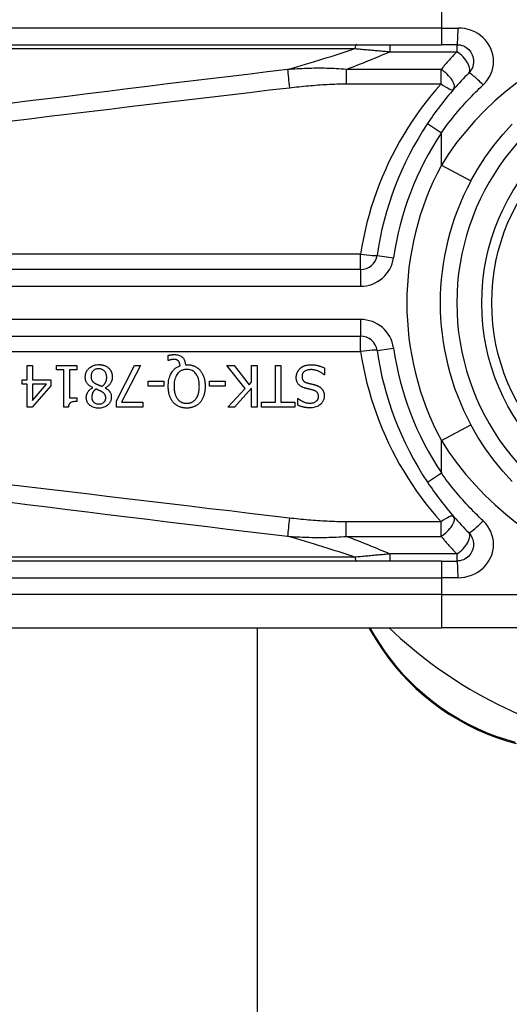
# Model space of a CAD drawing. Header units: inches. Extents: x 20 to 683, y 61 to 320.
# Tile 130 of 256: x 92.97 to 93.548, y 194.906 to 196.069. Entities that reach past the tile are written whole.
import ezdxf

# ---------------------------------------------------------------- set-up
doc = ezdxf.new("R2010")
doc.units = ezdxf.units.IN
doc.header["$MEASUREMENT"] = 0
doc.layers.add('Visible Edges(ANSI)', color=7, linetype='Continuous', lineweight=25)
doc.layers.add('Visible Tangent Edges(ANSI)', color=7, linetype='Continuous', lineweight=25)

msp = doc.modelspace()

# ---------------------------------------------------------------- linework, layer by layer
at = {"layer": 'Visible Edges(ANSI)'}
for p, q in [((92.8191, 196.0398), (93.4682, 196.0398)), ((93.4866, 196.0398), (93.4682, 196.0398)), ((93.3726, 195.7741), (92.7207, 195.7741)), ((92.7207, 195.6954), (93.3726, 195.6954)), ((93.1451, 195.6668), (93.1451, 195.6727)), ((93.146, 195.6668), (93.1451, 195.6668)), ((92.9783, 195.6607), (92.9847, 195.6607)), ((92.9783, 195.6438), (92.9783, 195.6607)), ((92.9847, 195.6607), (92.9847, 195.6438)), ((93.0132, 195.6557), (93.0132, 195.6607)), ((93.0132, 195.6607), (93.0372, 195.6607)), ((93.0219, 195.6557), (93.0132, 195.6557)), ((93.0219, 195.6113), (93.0219, 195.6557)), ((93.0283, 195.6557), (93.0283, 195.6227)), ((93.0372, 195.6557), (93.0283, 195.6557)), ((93.0372, 195.6607), (93.0372, 195.6557)), ((93.084, 195.6189), (93.1053, 195.6607)), ((93.1123, 195.6607), (93.0898, 195.6173)), ((93.1053, 195.6607), (93.1123, 195.6607)), ((93.1655, 195.6617), (93.167, 195.6617)), ((93.236, 195.6335), (93.2145, 195.6607)), ((93.2145, 195.6607), (93.223, 195.6607)), ((93.223, 195.6607), (93.2409, 195.6378)), ((93.2438, 195.6607), (93.2504, 195.6607)), ((93.2438, 195.641), (93.2438, 195.6607)), ((93.2504, 195.6607), (93.2504, 195.6115)), ((93.2719, 195.6173), (93.2719, 195.6607)), ((93.2719, 195.6607), (93.2784, 195.6607)), ((93.2784, 195.6607), (93.2784, 195.6173)), ((93.33, 195.6577), (93.33, 195.6495)), ((92.9725, 195.6385), (92.9725, 195.6438)), ((92.9725, 195.6438), (92.9783, 195.6438)), ((92.9847, 195.6438), (93.0064, 195.6438)), ((93.0064, 195.6438), (93.0064, 195.6368)), ((93.1215, 195.6362), (93.1215, 195.6422)), ((93.1215, 195.6422), (93.1401, 195.6422)), ((93.1401, 195.6422), (93.1401, 195.6362)), ((93.1939, 195.6362), (93.1939, 195.6422)), ((93.1939, 195.6422), (93.2125, 195.6422)), ((93.2125, 195.6422), (93.2125, 195.6362)), ((93.2409, 195.6378), (93.2438, 195.641)), ((93.33, 195.6495), (93.3295, 195.6495)), ((92.9783, 195.6385), (92.9725, 195.6385)), ((92.9783, 195.6115), (92.9783, 195.6385)), ((93.0064, 195.6368), (92.9844, 195.6115)), ((92.9847, 195.6385), (92.9847, 195.6193)), ((92.9847, 195.6193), (93.0012, 195.6385)), ((93.0012, 195.6385), (92.9847, 195.6385)), ((93.0558, 195.6345), (93.0558, 195.6347)), ((93.0708, 195.6344), (93.0708, 195.6342)), ((93.1401, 195.6362), (93.1215, 195.6362)), ((93.2125, 195.6362), (93.1939, 195.6362)), ((93.2157, 195.6115), (93.236, 195.6335)), ((93.2438, 195.6341), (93.2236, 195.6115)), ((93.2438, 195.6115), (93.2438, 195.6341)), ((93.0283, 195.6227), (93.0372, 195.6227)), ((93.0372, 195.6227), (93.0372, 195.6182)), ((93.084, 195.6115), (93.084, 195.6189)), ((93.0898, 195.6173), (93.1152, 195.6173)), ((93.1152, 195.6173), (93.1152, 195.6115)), ((93.2553, 195.6115), (93.2553, 195.6173)), ((93.2553, 195.6173), (93.2719, 195.6173)), ((93.2784, 195.6173), (93.2949, 195.6173)), ((93.2949, 195.6173), (93.2949, 195.6115)), ((93.2985, 195.6138), (93.2985, 195.6216)), ((93.2985, 195.6216), (93.2989, 195.6216)), ((92.9844, 195.6115), (92.9783, 195.6115)), ((93.027, 195.6113), (93.0219, 195.6113)), ((93.1152, 195.6115), (93.084, 195.6115)), ((93.2236, 195.6115), (93.2157, 195.6115)), ((93.2504, 195.6115), (93.2438, 195.6115)), ((93.2949, 195.6115), (93.2553, 195.6115)), ((93.4682, 195.4296), (92.8191, 195.4296)), ((93.4682, 195.4296), (93.4866, 195.4296)), ((92.8191, 195.3509), (93.4682, 195.3509)), ((93.2503, 195.3509), (93.2503, 181.7897)), ((93.3825, 195.3509), (93.3871, 195.3429)), ((93.7054, 195.3509), (93.4682, 195.3509))]:
    msp.add_line(p, q, dxfattribs=at)
at = {"layer": 'Visible Edges(ANSI)', "flags": 128}
for points in [[(93.4866, 196.0398), (93.4885, 196.0397), (93.4904, 196.0395), (93.4923, 196.039), (93.4941, 196.0383), (93.4958, 196.0375), (93.4975, 196.0365), (93.499, 196.0354), (93.5005, 196.0341), (93.5018, 196.0327), (93.5029, 196.0311), (93.5039, 196.0295), (93.5047, 196.0277), (93.5054, 196.0259), (93.5059, 196.024), (93.5062, 196.0221), (93.5063, 196.0202), (93.5062, 196.0183), (93.5059, 196.0163), (93.5054, 196.0145), (93.5048, 196.0126), (93.5039, 196.0109), (93.5029, 196.0092), (93.5018, 196.0077), (93.5005, 196.0062)], [(93.5005, 196.0062), (93.4982, 196.004), (93.496, 196.0017), (93.4938, 195.9994), (93.4916, 195.997), (93.4894, 195.9947), (93.4872, 195.9923), (93.4851, 195.9899), (93.483, 195.9875), (93.4809, 195.9851), (93.4788, 195.9826), (93.4767, 195.9802), (93.4747, 195.9777), (93.4726, 195.9752), (93.4706, 195.9727), (93.4686, 195.9701), (93.4667, 195.9676), (93.4647, 195.965), (93.4628, 195.9624), (93.4609, 195.9598), (93.459, 195.9572), (93.4572, 195.9546), (93.4553, 195.9519), (93.4535, 195.9492), (93.4517, 195.9466)], [(93.5029, 195.8788), (93.5112, 195.8933), (93.5202, 195.9073), (93.5301, 195.9209), (93.5406, 195.9338), (93.5518, 195.9461)], [(93.1451, 195.6727), (93.1455, 195.6728), (93.1459, 195.6729), (93.1463, 195.673), (93.1467, 195.6731), (93.147, 195.6731), (93.1474, 195.6732), (93.1477, 195.6733), (93.1481, 195.6733), (93.1484, 195.6734), (93.1487, 195.6734), (93.149, 195.6734), (93.1493, 195.6735), (93.1496, 195.6735), (93.1499, 195.6735), (93.1502, 195.6735), (93.1504, 195.6736), (93.1507, 195.6736), (93.151, 195.6736), (93.1513, 195.6736), (93.1516, 195.6736), (93.1519, 195.6736), (93.1522, 195.6737), (93.1525, 195.6737), (93.1528, 195.6737)], [(93.1517, 195.668), (93.1515, 195.668), (93.1514, 195.6679), (93.1512, 195.6679), (93.151, 195.6679), (93.1508, 195.6679), (93.1507, 195.6679), (93.1505, 195.6679), (93.1503, 195.6679), (93.1501, 195.6678), (93.15, 195.6678), (93.1498, 195.6678), (93.1496, 195.6678), (93.1495, 195.6677), (93.1493, 195.6677), (93.1491, 195.6677), (93.1489, 195.6676), (93.1488, 195.6676), (93.1486, 195.6675), (93.1484, 195.6675), (93.148, 195.6674), (93.1475, 195.6673), (93.147, 195.6671), (93.1465, 195.667), (93.146, 195.6668)], [(93.1574, 195.666), (93.1572, 195.6661), (93.157, 195.6663), (93.1569, 195.6664), (93.1567, 195.6666), (93.1565, 195.6667), (93.1563, 195.6669), (93.1561, 195.667), (93.1559, 195.6671), (93.1557, 195.6672), (93.1555, 195.6673), (93.1553, 195.6674), (93.1551, 195.6675), (93.1549, 195.6676), (93.1546, 195.6676), (93.1544, 195.6677), (93.1541, 195.6678), (93.1538, 195.6678), (93.1535, 195.6679), (93.1532, 195.6679), (93.1529, 195.6679), (93.1526, 195.6679), (93.1523, 195.6679), (93.152, 195.668), (93.1517, 195.668)], [(93.1528, 195.6737), (93.1539, 195.6736), (93.1551, 195.6735), (93.1562, 195.6733), (93.1574, 195.673), (93.1585, 195.6726), (93.1595, 195.6722), (93.1603, 195.6717), (93.1611, 195.6711), (93.1617, 195.6706), (93.1622, 195.6701), (93.1627, 195.6697), (93.1631, 195.6692), (93.1635, 195.6686), (93.1638, 195.6681), (93.1641, 195.6675), (93.1644, 195.6669), (93.1646, 195.6663), (93.1649, 195.6656), (93.165, 195.665), (93.1652, 195.6644), (93.1653, 195.6637), (93.1654, 195.6631), (93.1655, 195.6624), (93.1655, 195.6617)], [(93.1592, 195.6603), (93.1592, 195.6605), (93.1592, 195.6607), (93.1592, 195.661), (93.1591, 195.6612), (93.1591, 195.6614), (93.1591, 195.6616), (93.159, 195.6618), (93.159, 195.662), (93.159, 195.6622), (93.1589, 195.6624), (93.1589, 195.6626), (93.1588, 195.6628), (93.1588, 195.663), (93.1587, 195.6632), (93.1587, 195.6634), (93.1586, 195.6636), (93.1585, 195.6638), (93.1584, 195.6641), (93.1583, 195.6644), (93.1582, 195.6647), (93.158, 195.665), (93.1578, 195.6653), (93.1576, 195.6657), (93.1574, 195.666)], [(93.0471, 195.647), (93.0471, 195.6478), (93.0472, 195.6487), (93.0473, 195.6495), (93.0475, 195.6504), (93.0477, 195.6512), (93.0479, 195.652), (93.0483, 195.6528), (93.0486, 195.6536), (93.0491, 195.6544), (93.0495, 195.6551), (93.05, 195.6558), (93.0506, 195.6564), (93.0512, 195.6571), (93.0518, 195.6577), (93.0526, 195.6584), (93.0535, 195.659), (93.0545, 195.6596), (93.0556, 195.6602), (93.0567, 195.6607), (93.058, 195.6611), (93.0592, 195.6614), (93.0605, 195.6616), (93.0618, 195.6618), (93.0631, 195.6618)], [(93.063, 195.6569), (93.0623, 195.6569), (93.0615, 195.6568), (93.0607, 195.6567), (93.06, 195.6565), (93.0592, 195.6563), (93.0585, 195.6559), (93.0579, 195.6556), (93.0573, 195.6552), (93.0569, 195.6549), (93.0564, 195.6545), (93.0561, 195.6541), (93.0557, 195.6537), (93.0554, 195.6532), (93.0551, 195.6528), (93.0549, 195.6523), (93.0546, 195.6518), (93.0544, 195.6513), (93.0543, 195.6508), (93.0541, 195.6503), (93.054, 195.6498), (93.054, 195.6492), (93.0539, 195.6487), (93.0539, 195.6482), (93.0539, 195.6476)], [(93.0725, 195.6466), (93.0725, 195.6474), (93.0724, 195.6482), (93.0723, 195.649), (93.0721, 195.6497), (93.0719, 195.6505), (93.0716, 195.6512), (93.0713, 195.6519), (93.0709, 195.6525), (93.0705, 195.6531), (93.0701, 195.6536), (93.0697, 195.6541), (93.0693, 195.6545), (93.0689, 195.6549), (93.0684, 195.6552), (93.068, 195.6555), (93.0675, 195.6558), (93.067, 195.6561), (93.0664, 195.6563), (93.0659, 195.6565), (93.0653, 195.6567), (93.0648, 195.6568), (93.0642, 195.6568), (93.0636, 195.6569), (93.063, 195.6569)], [(93.0631, 195.6618), (93.0636, 195.6618), (93.064, 195.6618), (93.0644, 195.6618), (93.0649, 195.6617), (93.0653, 195.6617), (93.0657, 195.6617), (93.0662, 195.6616), (93.0666, 195.6615), (93.067, 195.6615), (93.0675, 195.6614), (93.0679, 195.6613), (93.0683, 195.6612), (93.0687, 195.6611), (93.0692, 195.6609), (93.0696, 195.6608), (93.07, 195.6606), (93.0705, 195.6604), (93.0711, 195.6602), (93.0717, 195.6599), (93.0724, 195.6595), (93.073, 195.6591), (93.0737, 195.6586), (93.0743, 195.6581), (93.0749, 195.6576)], [(93.0749, 195.6576), (93.0752, 195.6573), (93.0755, 195.657), (93.0758, 195.6567), (93.076, 195.6564), (93.0763, 195.656), (93.0765, 195.6557), (93.0768, 195.6554), (93.077, 195.655), (93.0772, 195.6547), (93.0774, 195.6543), (93.0776, 195.654), (93.0778, 195.6536), (93.0779, 195.6532), (93.0781, 195.6528), (93.0783, 195.6524), (93.0784, 195.6519), (93.0786, 195.6513), (93.0787, 195.6508), (93.0789, 195.6502), (93.079, 195.6496), (93.079, 195.649), (93.0791, 195.6483), (93.0791, 195.6477), (93.0791, 195.6471)], [(93.1453, 195.6361), (93.1453, 195.6377), (93.1454, 195.6393), (93.1455, 195.641), (93.1457, 195.6426), (93.146, 195.6441), (93.1464, 195.6457), (93.1469, 195.6473), (93.1474, 195.6488), (93.148, 195.6502), (93.1487, 195.6514), (93.1494, 195.6526), (93.1501, 195.6536), (93.1508, 195.6545), (93.1515, 195.6553), (93.1521, 195.6559), (93.1528, 195.6566), (93.1535, 195.6572), (93.1542, 195.6578), (93.155, 195.6583), (93.1558, 195.6588), (93.1566, 195.6592), (93.1575, 195.6597), (93.1583, 195.66), (93.1592, 195.6603)], [(93.167, 195.6561), (93.1662, 195.6561), (93.1653, 195.6561), (93.1645, 195.656), (93.1637, 195.6558), (93.1629, 195.6556), (93.1621, 195.6554), (93.1613, 195.655), (93.1605, 195.6547), (93.1598, 195.6543), (93.1591, 195.6538), (93.1585, 195.6533), (93.1578, 195.6528), (93.1572, 195.6522), (93.1565, 195.6515), (93.1558, 195.6505), (93.155, 195.6494), (93.1543, 195.6479), (93.1536, 195.6463), (93.1531, 195.6447), (93.1527, 195.643), (93.1524, 195.6413), (93.1522, 195.6396), (93.1521, 195.6379), (93.1521, 195.6361)], [(93.167, 195.6617), (93.1678, 195.6617), (93.1685, 195.6617), (93.1693, 195.6616), (93.17, 195.6616), (93.1707, 195.6615), (93.1715, 195.6614), (93.1722, 195.6612), (93.1729, 195.6611), (93.1736, 195.6609), (93.1743, 195.6607), (93.175, 195.6604), (93.1757, 195.6602), (93.1764, 195.6599), (93.1771, 195.6596), (93.1777, 195.6592), (93.1784, 195.6588), (93.179, 195.6585), (93.1796, 195.658), (93.1802, 195.6576), (93.1808, 195.6571), (93.1814, 195.6566), (93.1819, 195.6561), (93.1824, 195.6556), (93.1829, 195.655)], [(93.182, 195.6361), (93.1819, 195.6371), (93.1819, 195.6382), (93.1818, 195.6392), (93.1818, 195.6402), (93.1816, 195.6413), (93.1815, 195.6423), (93.1813, 195.6433), (93.181, 195.6443), (93.1808, 195.6453), (93.1805, 195.6463), (93.1801, 195.6472), (93.1796, 195.6482), (93.1791, 195.6493), (93.1784, 195.6503), (93.1776, 195.6513), (93.1767, 195.6523), (93.1757, 195.6532), (93.1747, 195.654), (93.1735, 195.6547), (93.1723, 195.6552), (93.171, 195.6556), (93.1697, 195.6559), (93.1684, 195.6561), (93.167, 195.6561)], [(93.1829, 195.655), (93.1834, 195.6544), (93.1839, 195.6538), (93.1843, 195.6532), (93.1847, 195.6525), (93.1851, 195.6519), (93.1855, 195.6512), (93.1859, 195.6505), (93.1862, 195.6498), (93.1865, 195.6491), (93.1868, 195.6484), (93.187, 195.6477), (93.1873, 195.6469), (93.1875, 195.6461), (93.1877, 195.6453), (93.1879, 195.6445), (93.1881, 195.6437), (93.1883, 195.6428), (93.1884, 195.6419), (93.1885, 195.641), (93.1886, 195.6401), (93.1887, 195.6391), (93.1887, 195.6382), (93.1888, 195.6372), (93.1888, 195.6361)], [(93.2965, 195.6467), (93.2965, 195.6471), (93.2966, 195.6476), (93.2966, 195.6481), (93.2967, 195.6486), (93.2967, 195.6491), (93.2968, 195.6496), (93.2969, 195.65), (93.2971, 195.6505), (93.2972, 195.651), (93.2974, 195.6514), (93.2975, 195.6519), (93.2977, 195.6523), (93.2979, 195.6528), (93.2981, 195.6532), (93.2983, 195.6537), (93.2986, 195.6541), (93.2988, 195.6545), (93.2991, 195.6549), (93.2994, 195.6553), (93.2997, 195.6557), (93.3, 195.6561), (93.3003, 195.6564), (93.3007, 195.6568), (93.301, 195.6571)], [(93.301, 195.6571), (93.3013, 195.6574), (93.3016, 195.6576), (93.3019, 195.6579), (93.3022, 195.6581), (93.3025, 195.6584), (93.3029, 195.6586), (93.3032, 195.6588), (93.3035, 195.659), (93.3039, 195.6592), (93.3042, 195.6594), (93.3046, 195.6596), (93.3049, 195.6598), (93.3053, 195.66), (93.3056, 195.6601), (93.306, 195.6603), (93.3064, 195.6604), (93.3068, 195.6606), (93.3074, 195.6608), (93.3081, 195.661), (93.3089, 195.6612), (93.3099, 195.6613), (93.3111, 195.6615), (93.3124, 195.6615), (93.3138, 195.6616)], [(93.3143, 195.6559), (93.3134, 195.6559), (93.3125, 195.6558), (93.3116, 195.6557), (93.3107, 195.6556), (93.3098, 195.6554), (93.309, 195.6552), (93.3082, 195.6549), (93.3075, 195.6545), (93.3069, 195.6542), (93.3064, 195.6538), (93.3059, 195.6535), (93.3056, 195.6532), (93.3052, 195.6528), (93.3049, 195.6524), (93.3046, 195.652), (93.3043, 195.6516), (93.3041, 195.6511), (93.3039, 195.6507), (93.3037, 195.6502), (93.3036, 195.6497), (93.3035, 195.6492), (93.3034, 195.6487), (93.3034, 195.6482), (93.3034, 195.6477)], [(93.3138, 195.6616), (93.3145, 195.6616), (93.3152, 195.6616), (93.3159, 195.6615), (93.3166, 195.6615), (93.3174, 195.6614), (93.3181, 195.6614), (93.3188, 195.6613), (93.3195, 195.6612), (93.3202, 195.6611), (93.3209, 195.661), (93.3216, 195.6608), (93.3223, 195.6606), (93.3229, 195.6605), (93.3236, 195.6603), (93.3242, 195.6601), (93.3249, 195.6598), (93.3255, 195.6596), (93.3262, 195.6594), (93.3268, 195.6591), (93.3275, 195.6589), (93.3281, 195.6586), (93.3287, 195.6583), (93.3294, 195.658), (93.33, 195.6577)], [(93.3295, 195.6495), (93.329, 195.65), (93.3286, 195.6504), (93.3281, 195.6508), (93.3276, 195.6512), (93.3271, 195.6515), (93.3266, 195.6519), (93.326, 195.6523), (93.3255, 195.6526), (93.3249, 195.6529), (93.3244, 195.6532), (93.3238, 195.6535), (93.3233, 195.6538), (93.3227, 195.654), (93.3221, 195.6543), (93.3215, 195.6545), (93.3208, 195.6548), (93.3201, 195.655), (93.3194, 195.6552), (93.3186, 195.6554), (93.3178, 195.6556), (93.317, 195.6557), (93.3161, 195.6558), (93.3152, 195.6559), (93.3143, 195.6559)], [(93.0558, 195.6347), (93.0551, 195.635), (93.0544, 195.6354), (93.0538, 195.6358), (93.0531, 195.6362), (93.0525, 195.6366), (93.0518, 195.6371), (93.0512, 195.6375), (93.0507, 195.6381), (93.0501, 195.6386), (93.0496, 195.6392), (93.0492, 195.6397), (93.0488, 195.6403), (93.0485, 195.6408), (93.0482, 195.6413), (93.048, 195.6419), (93.0478, 195.6424), (93.0476, 195.643), (93.0475, 195.6435), (93.0473, 195.6441), (93.0472, 195.6447), (93.0472, 195.6452), (93.0471, 195.6458), (93.0471, 195.6464), (93.0471, 195.647)], [(93.0539, 195.6476), (93.0539, 195.6471), (93.0539, 195.6466), (93.054, 195.646), (93.054, 195.6455), (93.0541, 195.645), (93.0543, 195.6444), (93.0545, 195.644), (93.0547, 195.6435), (93.0549, 195.6431), (93.0551, 195.6427), (93.0553, 195.6424), (93.0556, 195.6421), (93.0559, 195.6418), (93.0561, 195.6415), (93.0564, 195.6413), (93.0568, 195.641), (93.0571, 195.6408), (93.0574, 195.6405), (93.0578, 195.6403), (93.0581, 195.64), (93.0585, 195.6398), (93.0589, 195.6396), (93.0593, 195.6394), (93.0596, 195.6392)], [(93.0596, 195.6392), (93.0598, 195.6391), (93.06, 195.639), (93.0601, 195.6389), (93.0603, 195.6388), (93.0605, 195.6387), (93.0607, 195.6386), (93.0609, 195.6386), (93.0611, 195.6385), (93.0613, 195.6384), (93.0615, 195.6383), (93.0618, 195.6382), (93.062, 195.6381), (93.0623, 195.6379), (93.0626, 195.6378), (93.0629, 195.6377), (93.0632, 195.6375), (93.0636, 195.6374), (93.064, 195.6372), (93.0644, 195.6371), (93.0648, 195.6369), (93.0653, 195.6367), (93.0658, 195.6365), (93.0663, 195.6363), (93.0669, 195.6361)], [(93.0669, 195.6361), (93.0672, 195.6363), (93.0676, 195.6366), (93.0679, 195.6368), (93.0682, 195.6371), (93.0686, 195.6374), (93.0689, 195.6377), (93.0692, 195.638), (93.0694, 195.6383), (93.0697, 195.6386), (93.07, 195.639), (93.0702, 195.6393), (93.0705, 195.6397), (93.0707, 195.64), (93.071, 195.6405), (93.0712, 195.6409), (93.0715, 195.6415), (93.0717, 195.642), (93.0719, 195.6426), (93.0721, 195.6433), (93.0722, 195.6439), (93.0723, 195.6446), (93.0724, 195.6453), (93.0725, 195.6459), (93.0725, 195.6466)], [(93.0791, 195.6471), (93.0791, 195.6466), (93.0791, 195.646), (93.0791, 195.6455), (93.079, 195.645), (93.0789, 195.6444), (93.0788, 195.6439), (93.0787, 195.6434), (93.0785, 195.6429), (93.0783, 195.6424), (93.0781, 195.6419), (93.0779, 195.6414), (93.0777, 195.6409), (93.0773, 195.6403), (93.077, 195.6397), (93.0766, 195.6391), (93.0761, 195.6385), (93.0756, 195.6379), (93.075, 195.6373), (93.0744, 195.6367), (93.0737, 195.6362), (93.073, 195.6357), (93.0723, 195.6352), (93.0716, 195.6348), (93.0708, 195.6344)], [(93.3063, 195.6343), (93.3058, 195.6344), (93.3053, 195.6346), (93.3047, 195.6348), (93.3042, 195.635), (93.3037, 195.6352), (93.3032, 195.6355), (93.3027, 195.6357), (93.3022, 195.636), (93.3018, 195.6363), (93.3013, 195.6366), (93.3009, 195.6369), (93.3004, 195.6373), (93.2999, 195.6378), (93.2994, 195.6383), (93.2989, 195.6389), (93.2984, 195.6396), (93.298, 195.6404), (93.2976, 195.6412), (93.2972, 195.6421), (93.297, 195.643), (93.2968, 195.6439), (93.2966, 195.6448), (93.2966, 195.6457), (93.2965, 195.6467)], [(93.3034, 195.6477), (93.3034, 195.6471), (93.3034, 195.6465), (93.3035, 195.6459), (93.3037, 195.6452), (93.3038, 195.6447), (93.3041, 195.6441), (93.3043, 195.6436), (93.3046, 195.6432), (93.3049, 195.6428), (93.3051, 195.6425), (93.3054, 195.6423), (93.3056, 195.642), (93.3059, 195.6418), (93.3062, 195.6416), (93.3065, 195.6414), (93.3068, 195.6412), (93.3071, 195.6411), (93.3074, 195.6409), (93.3077, 195.6408), (93.3081, 195.6406), (93.3084, 195.6405), (93.3087, 195.6404), (93.3091, 195.6403), (93.3094, 195.6402)], [(93.3094, 195.6402), (93.3098, 195.6401), (93.3101, 195.64), (93.3105, 195.6399), (93.3108, 195.6398), (93.3111, 195.6397), (93.3114, 195.6396), (93.3116, 195.6396), (93.3119, 195.6395), (93.3122, 195.6394), (93.3125, 195.6394), (93.3128, 195.6393), (93.3131, 195.6392), (93.3134, 195.6391), (93.3137, 195.6391), (93.314, 195.639), (93.3144, 195.6389), (93.3148, 195.6388), (93.3152, 195.6387), (93.3156, 195.6386), (93.3161, 195.6385), (93.3166, 195.6384), (93.3171, 195.6382), (93.3177, 195.6381), (93.3183, 195.6379)], [(93.0483, 195.6229), (93.0483, 195.6233), (93.0484, 195.6238), (93.0484, 195.6242), (93.0485, 195.6247), (93.0485, 195.6251), (93.0486, 195.6256), (93.0487, 195.626), (93.0489, 195.6264), (93.049, 195.6268), (93.0492, 195.6273), (93.0494, 195.6277), (93.0496, 195.6282), (93.0499, 195.6287), (93.0502, 195.6293), (93.0505, 195.6299), (93.051, 195.6305), (93.0514, 195.6311), (93.052, 195.6317), (93.0525, 195.6322), (93.0531, 195.6328), (93.0538, 195.6332), (93.0544, 195.6337), (93.0551, 195.6341), (93.0558, 195.6345)], [(93.0597, 195.6328), (93.0595, 195.6326), (93.0592, 195.6325), (93.059, 195.6323), (93.0588, 195.6321), (93.0586, 195.6319), (93.0584, 195.6317), (93.0581, 195.6315), (93.0579, 195.6313), (93.0577, 195.6311), (93.0575, 195.6309), (93.0573, 195.6307), (93.0572, 195.6304), (93.057, 195.6302), (93.0568, 195.63), (93.0566, 195.6298), (93.0565, 195.6295), (93.0563, 195.6293), (93.0561, 195.6289), (93.0558, 195.6283), (93.0555, 195.6275), (93.0552, 195.6265), (93.055, 195.6253), (93.0548, 195.6242), (93.0548, 195.623)], [(93.0666, 195.6297), (93.0665, 195.6298), (93.0663, 195.6299), (93.0661, 195.63), (93.0659, 195.6301), (93.0657, 195.6302), (93.0655, 195.6303), (93.0653, 195.6305), (93.065, 195.6306), (93.0647, 195.6307), (93.0644, 195.6309), (93.0641, 195.631), (93.0638, 195.6312), (93.0635, 195.6313), (93.0632, 195.6315), (93.0628, 195.6316), (93.0625, 195.6317), (93.0621, 195.6319), (93.0618, 195.632), (93.0614, 195.6322), (93.0611, 195.6323), (93.0607, 195.6325), (93.0604, 195.6326), (93.06, 195.6327), (93.0597, 195.6328)], [(93.0713, 195.6226), (93.0713, 195.6228), (93.0713, 195.6231), (93.0713, 195.6234), (93.0713, 195.6236), (93.0712, 195.6239), (93.0712, 195.6241), (93.0711, 195.6244), (93.0711, 195.6246), (93.071, 195.6249), (93.0709, 195.6251), (93.0708, 195.6254), (93.0707, 195.6256), (93.0706, 195.6259), (93.0705, 195.6262), (93.0702, 195.6266), (93.07, 195.6269), (93.0697, 195.6273), (93.0693, 195.6277), (93.0689, 195.6281), (93.0685, 195.6285), (93.068, 195.6288), (93.0676, 195.6291), (93.0671, 195.6295), (93.0666, 195.6297)], [(93.0708, 195.6342), (93.0712, 195.634), (93.0716, 195.6337), (93.072, 195.6334), (93.0724, 195.6332), (93.0728, 195.6329), (93.0732, 195.6326), (93.0736, 195.6323), (93.074, 195.632), (93.0744, 195.6317), (93.0747, 195.6313), (93.0751, 195.631), (93.0754, 195.6306), (93.0757, 195.6303), (93.076, 195.6299), (93.0763, 195.6294), (93.0766, 195.629), (93.0769, 195.6284), (93.0772, 195.6278), (93.0774, 195.6271), (93.0776, 195.6264), (93.0778, 195.6256), (93.0779, 195.6249), (93.0779, 195.6241), (93.078, 195.6233)], [(93.1512, 195.6171), (93.1507, 195.6177), (93.1503, 195.6183), (93.1499, 195.6189), (93.1495, 195.6195), (93.1491, 195.6201), (93.1487, 195.6207), (93.1484, 195.6213), (93.1481, 195.622), (93.1478, 195.6226), (93.1475, 195.6233), (93.1472, 195.624), (93.147, 195.6247), (93.1468, 195.6254), (93.1465, 195.6262), (93.1463, 195.627), (93.1461, 195.6278), (93.1459, 195.6287), (93.1458, 195.6296), (93.1456, 195.6306), (93.1455, 195.6316), (93.1454, 195.6327), (93.1453, 195.6338), (93.1453, 195.6349), (93.1453, 195.6361)], [(93.1521, 195.6361), (93.1521, 195.6356), (93.1521, 195.635), (93.1521, 195.6345), (93.1521, 195.6339), (93.1522, 195.6334), (93.1522, 195.6328), (93.1523, 195.6323), (93.1523, 195.6317), (93.1524, 195.6311), (93.1525, 195.6306), (93.1526, 195.63), (93.1527, 195.6295), (93.1528, 195.629), (93.1529, 195.6284), (93.153, 195.6279), (93.1532, 195.6273), (93.1534, 195.6268), (93.1536, 195.6261), (93.1538, 195.6253), (93.1542, 195.6246), (93.1546, 195.6237), (93.155, 195.6229), (93.1555, 195.622), (93.1561, 195.6212)], [(93.1779, 195.6212), (93.1782, 195.6216), (93.1785, 195.622), (93.1788, 195.6225), (93.179, 195.6229), (93.1793, 195.6233), (93.1795, 195.6238), (93.1797, 195.6242), (93.1799, 195.6247), (93.1801, 195.6251), (93.1803, 195.6256), (93.1805, 195.6261), (93.1806, 195.6266), (93.1808, 195.6271), (93.181, 195.6277), (93.1811, 195.6283), (93.1813, 195.629), (93.1814, 195.6297), (93.1815, 195.6304), (93.1817, 195.6312), (93.1818, 195.6321), (93.1818, 195.633), (93.1819, 195.634), (93.1819, 195.635), (93.182, 195.6361)], [(93.1888, 195.6361), (93.1888, 195.6353), (93.1888, 195.6345), (93.1887, 195.6337), (93.1887, 195.6329), (93.1886, 195.6321), (93.1885, 195.6313), (93.1884, 195.6305), (93.1883, 195.6297), (93.1882, 195.6289), (93.188, 195.6281), (93.1878, 195.6273), (93.1876, 195.6266), (93.1874, 195.6258), (93.1872, 195.625), (93.1869, 195.6243), (93.1866, 195.6235), (93.1863, 195.6227), (93.1859, 195.6219), (93.1855, 195.6211), (93.1851, 195.6203), (93.1846, 195.6195), (93.1841, 195.6187), (93.1835, 195.6179), (93.1829, 195.6171)], [(93.3164, 195.6317), (93.3159, 195.6318), (93.3155, 195.6319), (93.315, 195.632), (93.3146, 195.6321), (93.3141, 195.6322), (93.3137, 195.6324), (93.3133, 195.6325), (93.3128, 195.6326), (93.3124, 195.6327), (93.312, 195.6328), (93.3115, 195.6329), (93.3111, 195.633), (93.3107, 195.6331), (93.3103, 195.6332), (93.3099, 195.6333), (93.3095, 195.6334), (93.3091, 195.6335), (93.3086, 195.6336), (93.3082, 195.6337), (93.3079, 195.6338), (93.3075, 195.6339), (93.3071, 195.634), (93.3067, 195.6341), (93.3063, 195.6343)], [(93.3228, 195.624), (93.3228, 195.6246), (93.3228, 195.6252), (93.3227, 195.6258), (93.3225, 195.6264), (93.3224, 195.6269), (93.3221, 195.6275), (93.3219, 195.628), (93.3216, 195.6284), (93.3213, 195.6288), (93.3211, 195.6291), (93.3208, 195.6294), (93.3205, 195.6296), (93.3202, 195.6299), (93.3199, 195.6301), (93.3196, 195.6303), (93.3193, 195.6305), (93.3189, 195.6307), (93.3186, 195.6309), (93.3182, 195.631), (93.3179, 195.6312), (93.3175, 195.6313), (93.3171, 195.6314), (93.3168, 195.6316), (93.3164, 195.6317)], [(93.3183, 195.6379), (93.3186, 195.6378), (93.3189, 195.6378), (93.3192, 195.6377), (93.3195, 195.6376), (93.3197, 195.6375), (93.32, 195.6374), (93.3203, 195.6373), (93.3206, 195.6372), (93.3209, 195.6371), (93.3212, 195.637), (93.3214, 195.6369), (93.3217, 195.6368), (93.322, 195.6367), (93.3223, 195.6365), (93.3225, 195.6364), (93.3228, 195.6363), (93.3231, 195.6361), (93.3234, 195.6359), (93.3238, 195.6357), (93.3243, 195.6354), (93.3248, 195.635), (93.3253, 195.6346), (93.3259, 195.6341), (93.3264, 195.6336)], [(93.3264, 195.6336), (93.3266, 195.6334), (93.3268, 195.6331), (93.327, 195.6329), (93.3272, 195.6327), (93.3274, 195.6324), (93.3276, 195.6322), (93.3277, 195.6319), (93.3279, 195.6317), (93.328, 195.6314), (93.3282, 195.6312), (93.3283, 195.6309), (93.3284, 195.6306), (93.3285, 195.6304), (93.3287, 195.6301), (93.3288, 195.6298), (93.3289, 195.6295), (93.329, 195.6291), (93.3291, 195.6287), (93.3293, 195.6282), (93.3294, 195.6276), (93.3295, 195.627), (93.3296, 195.6263), (93.3296, 195.6255), (93.3296, 195.6247)], [(93.0372, 195.6182), (93.0358, 195.6182), (93.0345, 195.6181), (93.0331, 195.6179), (93.0319, 195.6176), (93.0308, 195.6173), (93.0299, 195.6169), (93.0294, 195.6165), (93.0291, 195.6163), (93.0288, 195.616), (93.0286, 195.6158), (93.0284, 195.6155), (93.0282, 195.6153), (93.028, 195.615), (93.0279, 195.6147), (93.0277, 195.6143), (93.0276, 195.614), (93.0275, 195.6137), (93.0274, 195.6134), (93.0273, 195.613), (93.0272, 195.6127), (93.0271, 195.6124), (93.0271, 195.612), (93.0271, 195.6117), (93.027, 195.6113)], [(93.0631, 195.6104), (93.0618, 195.6104), (93.0605, 195.6105), (93.0591, 195.6107), (93.0578, 195.611), (93.0566, 195.6114), (93.0554, 195.6119), (93.0543, 195.6125), (93.0535, 195.613), (93.0527, 195.6136), (93.0521, 195.6141), (93.0516, 195.6146), (93.0511, 195.6151), (93.0506, 195.6157), (93.0502, 195.6163), (93.0499, 195.6168), (93.0495, 195.6175), (93.0492, 195.6181), (93.049, 195.6187), (93.0488, 195.6194), (93.0486, 195.6201), (93.0485, 195.6208), (93.0484, 195.6215), (93.0483, 195.6222), (93.0483, 195.6229)], [(93.0548, 195.623), (93.0548, 195.6226), (93.0548, 195.6222), (93.0549, 195.6218), (93.0549, 195.6214), (93.055, 195.621), (93.0551, 195.6206), (93.0552, 195.6203), (93.0553, 195.6199), (93.0555, 195.6195), (93.0557, 195.6192), (93.0559, 195.6188), (93.0561, 195.6185), (93.0563, 195.6182), (93.0566, 195.6179), (93.0568, 195.6176), (93.0571, 195.6173), (93.0575, 195.617), (93.0581, 195.6166), (93.0587, 195.6162), (93.0596, 195.6158), (93.0604, 195.6155), (93.0613, 195.6154), (93.0622, 195.6153), (93.0632, 195.6152)], [(93.078, 195.6233), (93.0779, 195.6226), (93.0779, 195.6218), (93.0778, 195.6211), (93.0776, 195.6204), (93.0774, 195.6197), (93.0772, 195.619), (93.0769, 195.6183), (93.0766, 195.6176), (93.0762, 195.617), (93.0758, 195.6163), (93.0754, 195.6158), (93.0749, 195.6152), (93.0744, 195.6146), (93.0738, 195.6141), (93.0731, 195.6135), (93.0723, 195.6129), (93.0713, 195.6123), (93.0703, 195.6118), (93.0692, 195.6113), (93.068, 195.611), (93.0668, 195.6107), (93.0656, 195.6105), (93.0643, 195.6104), (93.0631, 195.6104)], [(93.0632, 195.6152), (93.0639, 195.6153), (93.0647, 195.6153), (93.0654, 195.6155), (93.0662, 195.6156), (93.0669, 195.6159), (93.0675, 195.6162), (93.0681, 195.6165), (93.0686, 195.6169), (93.069, 195.6172), (93.0693, 195.6175), (93.0696, 195.6178), (93.0699, 195.6181), (93.0701, 195.6184), (93.0703, 195.6187), (93.0705, 195.6191), (93.0707, 195.6194), (93.0709, 195.6198), (93.071, 195.6202), (93.0711, 195.6206), (93.0712, 195.621), (93.0713, 195.6214), (93.0713, 195.6218), (93.0713, 195.6222), (93.0713, 195.6226)], [(93.167, 195.6104), (93.1664, 195.6105), (93.1658, 195.6105), (93.1651, 195.6105), (93.1645, 195.6106), (93.1639, 195.6106), (93.1633, 195.6107), (93.1626, 195.6108), (93.162, 195.6109), (93.1614, 195.6111), (93.1608, 195.6112), (93.1602, 195.6114), (93.1596, 195.6116), (93.159, 195.6118), (93.1584, 195.612), (93.1578, 195.6123), (93.1571, 195.6126), (93.1564, 195.613), (93.1556, 195.6134), (93.1548, 195.6139), (93.154, 195.6145), (93.1533, 195.6151), (93.1525, 195.6157), (93.1518, 195.6164), (93.1512, 195.6171)], [(93.1561, 195.6212), (93.1564, 195.6208), (93.1568, 195.6204), (93.1571, 195.62), (93.1575, 195.6197), (93.1579, 195.6193), (93.1583, 195.619), (93.1587, 195.6187), (93.1591, 195.6184), (93.1595, 195.6181), (93.16, 195.6178), (93.1604, 195.6176), (93.1609, 195.6173), (93.1614, 195.6171), (93.1619, 195.617), (93.1624, 195.6168), (93.1629, 195.6166), (93.1634, 195.6165), (93.1639, 195.6164), (93.1644, 195.6163), (93.1649, 195.6162), (93.1654, 195.6162), (93.166, 195.6161), (93.1665, 195.6161), (93.167, 195.6161)], [(93.167, 195.6161), (93.1674, 195.6161), (93.1679, 195.6161), (93.1683, 195.6162), (93.1688, 195.6162), (93.1692, 195.6162), (93.1696, 195.6163), (93.1701, 195.6164), (93.1705, 195.6165), (93.1709, 195.6166), (93.1714, 195.6167), (93.1718, 195.6168), (93.1722, 195.6169), (93.1726, 195.6171), (93.173, 195.6173), (93.1735, 195.6175), (93.174, 195.6177), (93.1745, 195.618), (93.175, 195.6184), (93.1755, 195.6188), (93.1761, 195.6192), (93.1766, 195.6197), (93.177, 195.6202), (93.1775, 195.6207), (93.1779, 195.6212)], [(93.1829, 195.6171), (93.1824, 195.6166), (93.1819, 195.6161), (93.1813, 195.6156), (93.1808, 195.6151), (93.1802, 195.6146), (93.1797, 195.6142), (93.1791, 195.6138), (93.1784, 195.6134), (93.1778, 195.613), (93.1771, 195.6127), (93.1765, 195.6124), (93.1758, 195.6121), (93.1751, 195.6118), (93.1744, 195.6115), (93.1737, 195.6113), (93.173, 195.6111), (93.1722, 195.611), (93.1715, 195.6108), (93.1708, 195.6107), (93.17, 195.6106), (93.1693, 195.6105), (93.1685, 195.6105), (93.1678, 195.6105), (93.167, 195.6104)], [(93.2989, 195.6216), (93.2993, 195.6213), (93.2997, 195.621), (93.3, 195.6207), (93.3004, 195.6204), (93.3008, 195.6201), (93.3012, 195.6198), (93.3017, 195.6196), (93.3021, 195.6193), (93.3025, 195.6191), (93.3029, 195.6188), (93.3034, 195.6186), (93.3038, 195.6184), (93.3042, 195.6182), (93.3047, 195.618), (93.3052, 195.6178), (93.3058, 195.6175), (93.3064, 195.6173), (93.3072, 195.6171), (93.308, 195.6168), (93.3089, 195.6166), (93.3098, 195.6165), (93.3108, 195.6164), (93.3117, 195.6163), (93.3126, 195.6163)], [(93.3126, 195.6163), (93.3135, 195.6163), (93.3144, 195.6163), (93.3152, 195.6165), (93.316, 195.6166), (93.3169, 195.6168), (93.3177, 195.6171), (93.3184, 195.6174), (93.3191, 195.6178), (93.3196, 195.6181), (93.3201, 195.6185), (93.3205, 195.6188), (93.3209, 195.6192), (93.3212, 195.6195), (93.3215, 195.6198), (93.3217, 195.6202), (93.3219, 195.6206), (93.3222, 195.621), (93.3223, 195.6214), (93.3225, 195.6218), (93.3226, 195.6222), (93.3227, 195.6227), (93.3228, 195.6231), (93.3228, 195.6236), (93.3228, 195.624)], [(93.3296, 195.6247), (93.3296, 195.6239), (93.3295, 195.6231), (93.3294, 195.6223), (93.3293, 195.6215), (93.3291, 195.6208), (93.3288, 195.62), (93.3285, 195.6193), (93.3281, 195.6185), (93.3277, 195.6178), (93.3273, 195.6172), (93.3268, 195.6166), (93.3263, 195.6159), (93.3257, 195.6154), (93.3251, 195.6147), (93.3243, 195.6141), (93.3234, 195.6134), (93.3223, 195.6128), (93.3212, 195.6122), (93.3199, 195.6117), (93.3186, 195.6113), (93.3172, 195.611), (93.3158, 195.6108), (93.3145, 195.6106), (93.3131, 195.6106)], [(93.3131, 195.6106), (93.3125, 195.6106), (93.312, 195.6106), (93.3114, 195.6106), (93.3108, 195.6107), (93.3102, 195.6107), (93.3097, 195.6107), (93.3091, 195.6108), (93.3086, 195.6109), (93.308, 195.6109), (93.3074, 195.611), (93.3069, 195.6111), (93.3063, 195.6112), (93.3058, 195.6113), (93.3052, 195.6114), (93.3046, 195.6116), (93.304, 195.6117), (93.3034, 195.6119), (93.3027, 195.6121), (93.3021, 195.6123), (93.3014, 195.6126), (93.3007, 195.6128), (93.2999, 195.6131), (93.2992, 195.6134), (93.2985, 195.6138)], [(93.5519, 195.5235), (93.5407, 195.5358), (93.5302, 195.5487), (93.5203, 195.5622), (93.5112, 195.5762), (93.5029, 195.5907)], [(93.4517, 195.5229), (93.4535, 195.5202), (93.4553, 195.5176), (93.4572, 195.5149), (93.459, 195.5123), (93.4609, 195.5097), (93.4628, 195.5071), (93.4647, 195.5045), (93.4667, 195.5019), (93.4686, 195.4993), (93.4706, 195.4968), (93.4726, 195.4943), (93.4747, 195.4918), (93.4767, 195.4893), (93.4788, 195.4868), (93.4809, 195.4844), (93.483, 195.4819), (93.4851, 195.4795), (93.4872, 195.4771), (93.4894, 195.4748), (93.4916, 195.4724), (93.4938, 195.4701), (93.496, 195.4678), (93.4982, 195.4655), (93.5005, 195.4632)], [(93.5005, 195.4632), (93.5018, 195.4618), (93.5029, 195.4602), (93.5039, 195.4586), (93.5047, 195.4568), (93.5054, 195.455), (93.5059, 195.4532), (93.5062, 195.4512), (93.5063, 195.4493), (93.5062, 195.4474), (93.5059, 195.4455), (93.5054, 195.4436), (93.5047, 195.4418), (93.5039, 195.44), (93.5029, 195.4384), (93.5018, 195.4368), (93.5005, 195.4354), (93.4991, 195.4341), (93.4975, 195.4329), (93.4959, 195.4319), (93.4941, 195.4311), (93.4923, 195.4305), (93.4904, 195.43), (93.4885, 195.4297), (93.4866, 195.4296)], [(93.3871, 195.3429), (93.3929, 195.3334), (93.3992, 195.324), (93.4059, 195.3146), (93.4132, 195.3055), (93.4209, 195.2965), (93.4292, 195.2877), (93.4379, 195.2792), (93.447, 195.271), (93.4567, 195.2632), (93.4667, 195.2557), (93.4771, 195.2487), (93.4879, 195.2422), (93.499, 195.2362), (93.5102, 195.2306), (93.5217, 195.2256), (93.5333, 195.2212), (93.545, 195.2173), (93.5567, 195.214)]]:
    msp.add_lwpolyline(points, dxfattribs=at)
at = {"layer": 'Visible Edges(ANSI)'}
msp.add_circle((93.7718, 195.7347), 0.2559, dxfattribs=at)
for centre, radius, start, end in [((93.7718, 195.7347), 0.3839, 146.5037, 171.5867), ((93.7718, 195.7347), 0.3051, 151.8328, 208.1672), ((93.3726, 195.7938), 0.0197, 270, 351.5867), ((93.3726, 195.6757), 0.0197, 8.4133, 90), ((93.7718, 195.7347), 0.3839, 188.4133, 213.4963), ((93.7718, 195.7339), 0.5295, 226.3272, 258.3795)]:
    msp.add_arc(centre, radius, start, end, dxfattribs=at)
at = {"layer": 'Visible Tangent Edges(ANSI)'}
for p, q in [((93.4682, 196.0792), (93.4682, 196.0595)), ((93.4682, 196.0595), (92.8191, 196.0595)), ((93.4682, 196.0595), (93.4682, 196.0398)), ((93.4682, 196.0595), (93.4878, 196.0595)), ((92.8168, 196.0353), (93.3659, 196.0353)), ((93.4072, 196.0398), (93.4072, 196.0315)), ((93.4866, 196.0398), (93.4866, 196.0315)), ((93.4072, 196.0315), (93.4866, 196.0315)), ((93.3556, 196.0106), (93.3556, 195.9935)), ((93.4678, 196.0106), (93.3556, 196.0106)), ((93.4678, 195.9935), (93.4678, 196.0106)), ((93.3556, 195.9935), (93.4678, 195.9935)), ((93.4517, 195.9466), (93.4682, 195.9357)), ((93.4682, 195.8973), (93.4682, 195.9357)), ((93.4682, 195.8973), (93.5029, 195.8788)), ((93.3726, 195.7924), (92.7207, 195.7924)), ((93.3726, 195.7741), (93.3726, 195.7924)), ((93.3921, 195.7909), (93.4116, 195.788)), ((93.3726, 195.7741), (93.3726, 195.7544)), ((92.7207, 195.7544), (93.3726, 195.7544)), ((93.3726, 195.7151), (92.7207, 195.7151)), ((93.3726, 195.7151), (93.3726, 195.6954)), ((93.3726, 195.6771), (93.3726, 195.6954)), ((92.7207, 195.6771), (93.3726, 195.6771)), ((93.3921, 195.6786), (93.4116, 195.6814)), ((93.4682, 195.5721), (93.5029, 195.5907)), ((93.4682, 195.5337), (93.4682, 195.5721)), ((93.4517, 195.5229), (93.4682, 195.5337)), ((93.4678, 195.4759), (93.3556, 195.4759)), ((93.3556, 195.4588), (93.3556, 195.4759)), ((93.4678, 195.4588), (93.4678, 195.4759)), ((93.3556, 195.4588), (93.4678, 195.4588)), ((93.3659, 195.4342), (92.8168, 195.4342)), ((93.4072, 195.438), (93.4072, 195.4296)), ((93.4866, 195.438), (93.4072, 195.438)), ((93.4682, 195.4296), (93.4682, 195.4099)), ((93.4866, 195.438), (93.4866, 195.4296)), ((92.8191, 195.4099), (93.4682, 195.4099)), ((93.4878, 195.4099), (93.4682, 195.4099)), ((93.4682, 195.4099), (93.4682, 195.3902)), ((93.4682, 195.3902), (92.8191, 195.3902)), ((93.4682, 195.3902), (93.7393, 195.3902)), ((93.4682, 195.3902), (93.4682, 195.3509)), ((93.3895, 195.3414), (93.384, 195.3509))]:
    msp.add_line(p, q, dxfattribs=at)
at = {"layer": 'Visible Tangent Edges(ANSI)', "flags": 128}
for points in [[(93.5175, 195.9923), (93.5203, 195.9952), (93.5227, 195.9983), (93.5248, 196.0016), (93.5266, 196.0051), (93.528, 196.0088), (93.529, 196.0125), (93.5296, 196.0163), (93.5298, 196.0202), (93.5296, 196.0241), (93.529, 196.0279), (93.5279, 196.0317), (93.5265, 196.0353), (93.5248, 196.0388), (93.5226, 196.0421), (93.5202, 196.0452), (93.5174, 196.0481), (93.5144, 196.0506), (93.5111, 196.0529), (93.5075, 196.0549), (93.5038, 196.0565), (93.4999, 196.0578), (93.496, 196.0588), (93.4919, 196.0593), (93.4878, 196.0595)], [(93.3659, 196.0353), (93.3676, 196.0351), (93.3693, 196.035), (93.371, 196.0348), (93.3727, 196.0347), (93.3744, 196.0345), (93.3761, 196.0343), (93.3779, 196.0342), (93.3796, 196.034), (93.3813, 196.0339), (93.383, 196.0337), (93.3847, 196.0336), (93.3865, 196.0334), (93.3882, 196.0333), (93.3899, 196.0331), (93.3916, 196.0329), (93.3934, 196.0328), (93.3951, 196.0326), (93.3968, 196.0325), (93.3986, 196.0323), (93.4003, 196.0322), (93.402, 196.032), (93.4038, 196.0318), (93.4055, 196.0317), (93.4072, 196.0315)], [(93.4866, 196.0315), (93.4858, 196.0307), (93.485, 196.0298), (93.4842, 196.029), (93.4834, 196.0281), (93.4826, 196.0273), (93.4818, 196.0264), (93.481, 196.0256), (93.4802, 196.0247), (93.4794, 196.0239), (93.4786, 196.023), (93.4778, 196.0221), (93.477, 196.0213), (93.4763, 196.0204), (93.4755, 196.0195), (93.4747, 196.0186), (93.4739, 196.0178), (93.4732, 196.0169), (93.4724, 196.016), (93.4716, 196.0151), (93.4709, 196.0142), (93.4701, 196.0133), (93.4693, 196.0124), (93.4686, 196.0115), (93.4678, 196.0106)], [(93.3556, 196.0106), (93.3527, 196.0109), (93.3497, 196.0111), (93.3468, 196.0113), (93.3439, 196.0114), (93.341, 196.0116), (93.3381, 196.0117), (93.3352, 196.0118), (93.3323, 196.0118), (93.3294, 196.0119), (93.3265, 196.0119), (93.3236, 196.0119), (93.3207, 196.0119), (93.3178, 196.0119), (93.3149, 196.0118), (93.312, 196.0118), (93.3092, 196.0117), (93.3063, 196.0116), (93.3034, 196.0115), (93.3006, 196.0114), (93.2977, 196.0112), (93.2949, 196.0111), (93.292, 196.0109), (93.2891, 196.0107), (93.2863, 196.0105)], [(93.2863, 196.0105), (93.2626, 196.0077), (93.239, 196.0048), (93.2153, 196.002), (93.1916, 195.9991), (93.168, 195.9962), (93.1443, 195.9934), (93.1206, 195.9905), (93.097, 195.9876), (93.0733, 195.9847), (93.0496, 195.9818), (93.026, 195.9788), (93.0023, 195.9759), (92.9786, 195.973), (92.955, 195.97)], [(92.9573, 195.9496), (92.981, 195.9524), (93.0046, 195.9553), (93.0283, 195.9582), (93.0519, 195.961), (93.0756, 195.9638), (93.0993, 195.9667), (93.1229, 195.9695), (93.1466, 195.9723), (93.1703, 195.9751), (93.1939, 195.9779), (93.2176, 195.9807), (93.2413, 195.9835), (93.265, 195.9863), (93.2886, 195.989)], [(93.2886, 195.989), (93.2914, 195.9893), (93.2942, 195.9896), (93.297, 195.9899), (93.2997, 195.9902), (93.3025, 195.9905), (93.3053, 195.9908), (93.3081, 195.9911), (93.3109, 195.9913), (93.3137, 195.9916), (93.3165, 195.9918), (93.3192, 195.992), (93.322, 195.9922), (93.3248, 195.9924), (93.3276, 195.9926), (93.3304, 195.9928), (93.3332, 195.9929), (93.336, 195.993), (93.3388, 195.9932), (93.3416, 195.9933), (93.3444, 195.9934), (93.3472, 195.9934), (93.35, 195.9935), (93.3528, 195.9935), (93.3556, 195.9935)], [(93.4678, 195.9935), (93.4617, 195.9865), (93.4557, 195.9794), (93.4499, 195.9721), (93.4443, 195.9647), (93.4388, 195.9571), (93.4336, 195.9494), (93.4285, 195.9416), (93.4236, 195.9336), (93.4188, 195.9255), (93.4143, 195.9173), (93.41, 195.909), (93.4058, 195.9006), (93.4019, 195.8921), (93.3982, 195.8834), (93.3946, 195.8747), (93.3913, 195.8658), (93.3882, 195.8569), (93.3853, 195.8479), (93.3826, 195.8388), (93.3802, 195.8296), (93.378, 195.8204), (93.376, 195.8111), (93.3742, 195.8018), (93.3726, 195.7924)], [(93.5572, 195.9949), (93.5442, 195.9845), (93.5315, 195.9736), (93.5194, 195.962), (93.5078, 195.95), (93.4969, 195.9374), (93.4866, 195.9245), (93.477, 195.9111), (93.4682, 195.8973)], [(93.4682, 195.9357), (93.47, 195.9382), (93.4718, 195.9408), (93.4736, 195.9433), (93.4755, 195.9458), (93.4774, 195.9483), (93.4793, 195.9507), (93.4813, 195.9532), (93.4833, 195.9556), (93.4852, 195.958), (93.4873, 195.9605), (93.4893, 195.9628), (93.4913, 195.9652), (93.4934, 195.9676), (93.4955, 195.9699), (93.4976, 195.9722), (93.4998, 195.9745), (93.5019, 195.9768), (93.5041, 195.9791), (93.5063, 195.9814), (93.5085, 195.9836), (93.5107, 195.9858), (93.513, 195.988), (93.5152, 195.9902), (93.5175, 195.9923)], [(93.3726, 195.6771), (93.3742, 195.6677), (93.376, 195.6583), (93.378, 195.6491), (93.3802, 195.6398), (93.3826, 195.6307), (93.3853, 195.6216), (93.3882, 195.6126), (93.3913, 195.6036), (93.3946, 195.5948), (93.3982, 195.586), (93.4019, 195.5774), (93.4058, 195.5689), (93.41, 195.5604), (93.4143, 195.5521), (93.4188, 195.5439), (93.4236, 195.5358), (93.4285, 195.5279), (93.4336, 195.5201), (93.4388, 195.5124), (93.4443, 195.5048), (93.4499, 195.4974), (93.4557, 195.4901), (93.4617, 195.4829), (93.4678, 195.4759)], [(93.4682, 195.5721), (93.477, 195.5584), (93.4867, 195.5451), (93.497, 195.5321), (93.508, 195.5196), (93.5196, 195.5075), (93.5317, 195.496), (93.5443, 195.485), (93.5573, 195.4745)], [(93.5175, 195.4771), (93.5152, 195.4793), (93.513, 195.4815), (93.5107, 195.4837), (93.5085, 195.4859), (93.5063, 195.4881), (93.5041, 195.4904), (93.5019, 195.4926), (93.4998, 195.4949), (93.4976, 195.4972), (93.4955, 195.4995), (93.4934, 195.5019), (93.4913, 195.5042), (93.4893, 195.5066), (93.4873, 195.509), (93.4852, 195.5114), (93.4833, 195.5138), (93.4813, 195.5163), (93.4793, 195.5187), (93.4774, 195.5212), (93.4755, 195.5237), (93.4736, 195.5262), (93.4718, 195.5287), (93.47, 195.5312), (93.4682, 195.5337)], [(93.2886, 195.4804), (93.265, 195.4832), (93.2413, 195.486), (93.2176, 195.4888), (93.1939, 195.4915), (93.1703, 195.4943), (93.1466, 195.4972), (93.1229, 195.5), (93.0993, 195.5028), (93.0756, 195.5056), (93.0519, 195.5085), (93.0283, 195.5113), (93.0046, 195.5142), (92.981, 195.517), (92.9573, 195.5199)], [(92.955, 195.4995), (92.9786, 195.4965), (93.0023, 195.4936), (93.026, 195.4906), (93.0496, 195.4877), (93.0733, 195.4848), (93.097, 195.4819), (93.1206, 195.479), (93.1443, 195.4761), (93.168, 195.4732), (93.1916, 195.4703), (93.2153, 195.4675), (93.239, 195.4646), (93.2626, 195.4618), (93.2863, 195.4589)], [(93.3556, 195.4759), (93.3528, 195.4759), (93.35, 195.476), (93.3472, 195.476), (93.3444, 195.4761), (93.3416, 195.4762), (93.3388, 195.4763), (93.336, 195.4764), (93.3332, 195.4766), (93.3304, 195.4767), (93.3276, 195.4769), (93.3248, 195.4771), (93.322, 195.4772), (93.3192, 195.4775), (93.3165, 195.4777), (93.3137, 195.4779), (93.3109, 195.4781), (93.3081, 195.4784), (93.3053, 195.4787), (93.3025, 195.4789), (93.2997, 195.4792), (93.297, 195.4795), (93.2942, 195.4798), (93.2914, 195.4801), (93.2886, 195.4804)], [(93.4878, 195.4099), (93.4919, 195.4101), (93.496, 195.4107), (93.5, 195.4116), (93.5039, 195.4129), (93.5076, 195.4146), (93.5111, 195.4166), (93.5144, 195.4189), (93.5175, 195.4214), (93.5202, 195.4243), (93.5227, 195.4274), (93.5248, 195.4307), (93.5266, 195.4342), (93.528, 195.4379), (93.529, 195.4416), (93.5296, 195.4455), (93.5298, 195.4493), (93.5296, 195.4532), (93.5289, 195.457), (93.5279, 195.4608), (93.5265, 195.4644), (93.5248, 195.4679), (93.5227, 195.4712), (93.5202, 195.4743), (93.5175, 195.4771)], [(93.2863, 195.4589), (93.2891, 195.4587), (93.292, 195.4586), (93.2949, 195.4584), (93.2977, 195.4582), (93.3006, 195.4581), (93.3034, 195.458), (93.3063, 195.4579), (93.3092, 195.4578), (93.312, 195.4577), (93.3149, 195.4576), (93.3178, 195.4576), (93.3207, 195.4576), (93.3236, 195.4575), (93.3265, 195.4576), (93.3294, 195.4576), (93.3323, 195.4576), (93.3352, 195.4577), (93.3381, 195.4578), (93.341, 195.4579), (93.3439, 195.458), (93.3468, 195.4582), (93.3497, 195.4584), (93.3527, 195.4586), (93.3556, 195.4588)], [(93.4678, 195.4588), (93.4686, 195.4579), (93.4693, 195.457), (93.4701, 195.4561), (93.4709, 195.4552), (93.4716, 195.4544), (93.4724, 195.4535), (93.4732, 195.4526), (93.4739, 195.4517), (93.4747, 195.4508), (93.4755, 195.4499), (93.4763, 195.4491), (93.4771, 195.4482), (93.4778, 195.4473), (93.4786, 195.4465), (93.4794, 195.4456), (93.4802, 195.4447), (93.481, 195.4439), (93.4818, 195.443), (93.4826, 195.4422), (93.4834, 195.4413), (93.4842, 195.4405), (93.485, 195.4396), (93.4858, 195.4388), (93.4866, 195.438)], [(93.4072, 195.438), (93.4055, 195.4378), (93.4038, 195.4376), (93.402, 195.4375), (93.4003, 195.4373), (93.3986, 195.4371), (93.3968, 195.437), (93.3951, 195.4368), (93.3934, 195.4367), (93.3916, 195.4365), (93.3899, 195.4364), (93.3882, 195.4362), (93.3865, 195.436), (93.3847, 195.4359), (93.383, 195.4357), (93.3813, 195.4356), (93.3796, 195.4354), (93.3779, 195.4353), (93.3761, 195.4351), (93.3744, 195.435), (93.3727, 195.4348), (93.371, 195.4347), (93.3693, 195.4345), (93.3676, 195.4344), (93.3659, 195.4342)], [(93.5558, 195.2154), (93.5443, 195.2186), (93.5329, 195.2224), (93.5215, 195.2268), (93.5103, 195.2317), (93.4992, 195.2371), (93.4884, 195.2431), (93.4779, 195.2495), (93.4676, 195.2563), (93.4578, 195.2636), (93.4484, 195.2712), (93.4394, 195.2792), (93.4308, 195.2875), (93.4227, 195.2961), (93.4151, 195.3049), (93.408, 195.3139), (93.4013, 195.323), (93.3952, 195.3322), (93.3895, 195.3414)]]:
    msp.add_lwpolyline(points, dxfattribs=at)
at = {"layer": 'Visible Tangent Edges(ANSI)'}
msp.add_circle((93.7718, 195.7347), 0.2441, dxfattribs=at)
for centre, radius, start, end in [((93.7718, 195.7347), 0.2854, 32.8812, 327.1188), ((93.7718, 195.7347), 0.3642, 146.5037, 171.5867), ((93.7718, 195.7347), 0.3445, 151.8328, 208.1672), ((93.3726, 195.7938), 0.0394, 270, 351.5867), ((93.3726, 195.6757), 0.0394, 8.4133, 90), ((93.7718, 195.7347), 0.3642, 188.4133, 213.4963)]:
    msp.add_arc(centre, radius, start, end, dxfattribs=at)
for centre, major_axis, ratio, start_param, end_param in [((93.4866, 196.0595), (0, -0.0197), 0.062411, 0, 1.570796), ((89.8563, 195.7951), (3.6726, 0.3387), 0.074886, 5.910747, 5.977199), ((93.3682, 196.0202), (0, 0.0197), 0.183721, 0, 0.697296), ((89.8656, 195.7347), (3.6725, 0.4008), 0.088107, 5.956893, 6.005683), ((93.4866, 196.0202), (0.0139, -0.0139), 0.446023, 0, 1.990559), ((93.2886, 195.9954), (0.0023, -0.0195), 0.041071, 3.825401, 5.042638), ((93.4678, 196.0001), (0.0148, -0.0129), 0.431187, 0, 1.930721), ((93.5144, 195.9923), (-0.0139, 0.0139), 0.111497, 4.601416, 6.283185), ((93.4678, 196.0001), (0.0148, -0.0129), 0.257129, 4.93314, 6.283185), ((93.3726, 195.7938), (0.0195, -0.0029), 0.069894, 4.722726, 6.283185), ((93.3726, 195.6757), (0.0195, 0.0029), 0.069894, 0, 1.560459), ((93.2886, 195.474), (0.0023, 0.0195), 0.041071, 1.240547, 2.457785), ((93.4678, 195.4694), (0.0148, 0.0129), 0.257129, 0, 1.350045), ((93.4678, 195.4694), (0.0148, 0.0129), 0.431187, 4.352465, 6.283185), ((93.5144, 195.4771), (-0.0139, -0.0139), 0.111497, 0, 1.681769), ((89.8563, 195.6744), (3.6726, -0.3387), 0.074886, 0.305987, 0.372439), ((89.8656, 195.7347), (3.6725, -0.4008), 0.088107, 0.277502, 0.326292), ((93.4866, 195.4493), (0.0139, 0.0139), 0.446023, 4.292626, 6.283185), ((93.3682, 195.4493), (0, -0.0197), 0.183721, 5.58589, 6.283185), ((93.4866, 195.4099), (0, 0.0197), 0.062411, 4.712389, 6.283185), ((93.3958, 195.3479), (-0.00866, -0.005), 0.489372, 0, 0.521893)]:
    msp.add_ellipse(centre, major_axis=major_axis, ratio=ratio, start_param=start_param, end_param=end_param, dxfattribs=at)

doc.saveas('drawing.dxf')
